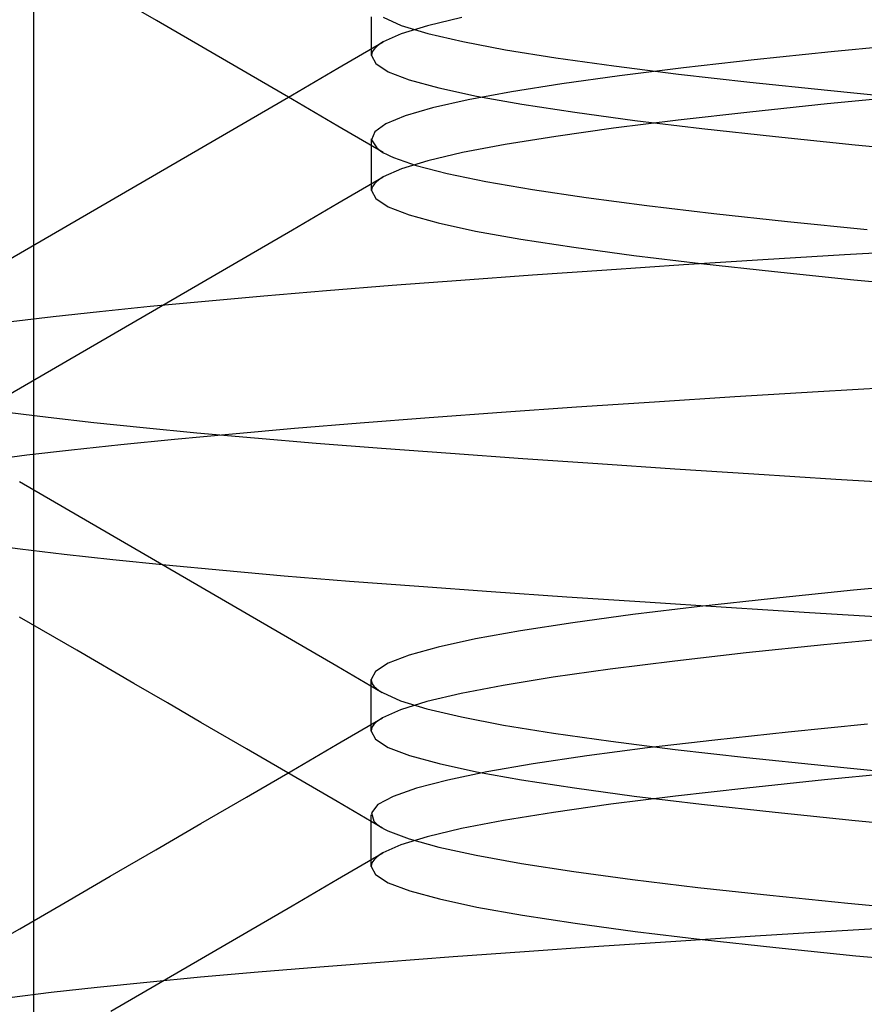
# Model space of a CAD drawing. Header units: millimetres. Extents: x 0 to 93, y -50 to 1.2.
# Tile 40 of 137: x 6.24 to 6.865, y -3.671 to -2.943. Entities that reach past the tile are written whole.
import ezdxf

# ---------------------------------------------------------------- set-up
doc = ezdxf.new("R2010")
doc.units = ezdxf.units.MM
doc.layers.add('MAIN-2', color=7, linetype='Continuous')

msp = doc.modelspace()

# ---------------------------------------------------------------- linework, layer by layer
at = {"layer": 'MAIN-2'}
for p, q in [((6.2505, -9), (6.2505, 0)), ((6.34112, -2.94333), (6.30756, -2.92383)), ((6.34112, -2.94333), (6.30756, -2.92383)), ((6.37468, -2.96283), (6.34112, -2.94333)), ((6.37468, -2.96283), (6.34112, -2.94333)), ((6.50036, -2.94372), (6.50036, -2.94054)), ((6.50036, -2.94372), (6.50036, -2.94054)), ((6.5089, -2.94091), (6.52234, -2.94692)), ((6.5089, -2.94091), (6.52234, -2.94692)), ((6.56726, -2.94115), (6.54181, -2.94715)), ((6.56726, -2.94115), (6.54181, -2.94715)), ((6.50036, -2.94691), (6.50036, -2.94372)), ((6.50036, -2.94691), (6.50036, -2.94372)), ((6.50036, -2.95009), (6.50036, -2.94691)), ((6.50036, -2.95009), (6.50036, -2.94691)), ((6.50036, -2.95327), (6.50036, -2.95009)), ((6.50036, -2.95327), (6.50036, -2.95009)), ((6.52234, -2.94692), (6.54206, -2.95292)), ((6.52234, -2.94692), (6.54206, -2.95292)), ((6.54181, -2.94715), (6.52238, -2.95315)), ((6.54181, -2.94715), (6.52238, -2.95315)), ((6.50036, -2.95646), (6.50036, -2.95327)), ((6.50036, -2.95646), (6.50036, -2.95327)), ((6.50036, -2.95964), (6.50036, -2.95646)), ((6.50036, -2.95964), (6.50036, -2.95646)), ((6.52238, -2.95315), (6.50903, -2.95915)), ((6.52238, -2.95315), (6.50903, -2.95915)), ((6.54206, -2.95292), (6.56788, -2.95892)), ((6.54206, -2.95292), (6.56788, -2.95892)), ((6.40827, -2.98235), (6.37468, -2.96283)), ((6.40827, -2.98235), (6.37468, -2.96283)), ((6.47541, -2.97866), (6.50899, -2.95912)), ((6.47541, -2.97866), (6.50899, -2.95912)), ((6.50036, -2.96282), (6.50036, -2.95964)), ((6.50036, -2.96282), (6.50036, -2.95964)), ((6.50036, -2.96601), (6.50036, -2.96282)), ((6.50036, -2.96601), (6.50036, -2.96282)), ((6.50253, -2.96418), (6.50133, -2.96586)), ((6.50253, -2.96418), (6.50133, -2.96586)), ((6.50422, -2.96251), (6.50253, -2.96418)), ((6.50422, -2.96251), (6.50253, -2.96418)), ((6.50638, -2.96083), (6.50422, -2.96251)), ((6.50638, -2.96083), (6.50422, -2.96251)), ((6.50903, -2.95915), (6.50638, -2.96083)), ((6.50903, -2.95915), (6.50638, -2.96083)), ((6.56788, -2.95892), (6.59959, -2.96492)), ((6.56788, -2.95892), (6.59959, -2.96492)), ((6.59959, -2.96492), (6.63692, -2.97092)), ((6.59959, -2.96492), (6.63692, -2.97092)), ((6.90203, -2.96064), (6.84065, -2.96658)), ((6.90203, -2.96064), (6.84065, -2.96658)), ((6.50036, -2.96919), (6.50036, -2.96601)), ((6.50036, -2.96919), (6.50036, -2.96601)), ((6.50061, -2.96754), (6.50036, -2.96922)), ((6.50061, -2.96754), (6.50036, -2.96922)), ((6.50036, -2.96922), (6.50346, -2.97522)), ((6.50036, -2.96922), (6.50346, -2.97522)), ((6.50133, -2.96586), (6.50061, -2.96754)), ((6.50133, -2.96586), (6.50061, -2.96754)), ((6.63692, -2.97092), (6.67965, -2.97693)), ((6.63692, -2.97092), (6.67965, -2.97693)), ((6.7837, -2.9725), (6.73137, -2.97841)), ((6.7837, -2.9725), (6.73137, -2.97841)), ((6.84065, -2.96658), (6.7837, -2.9725)), ((6.84065, -2.96658), (6.7837, -2.9725)), ((6.44182, -2.99821), (6.47541, -2.97866)), ((6.44182, -2.99821), (6.47541, -2.97866)), ((6.50346, -2.97522), (6.51278, -2.98122)), ((6.50346, -2.97522), (6.51278, -2.98122)), ((6.67965, -2.97693), (6.72754, -2.98293)), ((6.67965, -2.97693), (6.72754, -2.98293)), ((6.73137, -2.97841), (6.68384, -2.9843)), ((6.73137, -2.97841), (6.68384, -2.9843)), ((6.44184, -3.00188), (6.40827, -2.98235)), ((6.44184, -3.00188), (6.40827, -2.98235)), ((6.51278, -2.98122), (6.52836, -2.98722)), ((6.51278, -2.98122), (6.52836, -2.98722)), ((6.68384, -2.9843), (6.64129, -2.99019)), ((6.68384, -2.9843), (6.64129, -2.99019)), ((6.72754, -2.98293), (6.78034, -2.98893)), ((6.72754, -2.98293), (6.78034, -2.98893)), ((6.52836, -2.98722), (6.55018, -2.99322)), ((6.52836, -2.98722), (6.55018, -2.99322)), ((6.55018, -2.99322), (6.57803, -2.99922)), ((6.55018, -2.99322), (6.57803, -2.99922)), ((6.64129, -2.99019), (6.60389, -2.99609)), ((6.64129, -2.99019), (6.60389, -2.99609)), ((6.78034, -2.98893), (6.83782, -2.99493)), ((6.78034, -2.98893), (6.83782, -2.99493)), ((6.40825, -3.01773), (6.44182, -2.99821)), ((6.40825, -3.01773), (6.44182, -2.99821)), ((6.60389, -2.99609), (6.5719, -3.00201)), ((6.60389, -2.99609), (6.5719, -3.00201)), ((6.57803, -2.99922), (6.61167, -3.00523)), ((6.57803, -2.99922), (6.61167, -3.00523)), ((6.89955, -2.99907), (6.83776, -3.00507)), ((6.89955, -2.99907), (6.83776, -3.00507)), ((6.83782, -2.99493), (6.89973, -3.00094)), ((6.83782, -2.99493), (6.89973, -3.00094)), ((6.47545, -3.02143), (6.44184, -3.00188)), ((6.47545, -3.02143), (6.44184, -3.00188)), ((6.54563, -3.00794), (6.5253, -3.01387)), ((6.54563, -3.00794), (6.5253, -3.01387)), ((6.5719, -3.00201), (6.54563, -3.00794)), ((6.5719, -3.00201), (6.54563, -3.00794)), ((6.61167, -3.00523), (6.65086, -3.01123)), ((6.61167, -3.00523), (6.65086, -3.01123)), ((6.83776, -3.00507), (6.7803, -3.01108)), ((6.83776, -3.00507), (6.7803, -3.01108)), ((6.5253, -3.01387), (6.51099, -3.01982)), ((6.5253, -3.01387), (6.51099, -3.01982)), ((6.65086, -3.01123), (6.69537, -3.01723)), ((6.65086, -3.01123), (6.69537, -3.01723)), ((6.7803, -3.01108), (6.72746, -3.01708)), ((6.7803, -3.01108), (6.72746, -3.01708)), ((6.37467, -3.03725), (6.40825, -3.01773)), ((6.37467, -3.03725), (6.40825, -3.01773)), ((6.50905, -3.04098), (6.47545, -3.02143)), ((6.50905, -3.04098), (6.47545, -3.02143)), ((6.51099, -3.01982), (6.50272, -3.02576)), ((6.51099, -3.01982), (6.50272, -3.02576)), ((6.67949, -3.02308), (6.63669, -3.02908)), ((6.67949, -3.02308), (6.63669, -3.02908)), ((6.72746, -3.01708), (6.67949, -3.02308)), ((6.72746, -3.01708), (6.67949, -3.02308)), ((6.69537, -3.01723), (6.74494, -3.02323)), ((6.69537, -3.01723), (6.74494, -3.02323)), ((6.74494, -3.02323), (6.79935, -3.02923)), ((6.74494, -3.02323), (6.79935, -3.02923)), ((6.50272, -3.02576), (6.50047, -3.03169)), ((6.50272, -3.02576), (6.50047, -3.03169)), ((6.63669, -3.02908), (6.59932, -3.03508)), ((6.63669, -3.02908), (6.59932, -3.03508)), ((6.79935, -3.02923), (6.85836, -3.03523)), ((6.79935, -3.02923), (6.85836, -3.03523)), ((6.34115, -3.05672), (6.37467, -3.03725)), ((6.34115, -3.05672), (6.37467, -3.03725)), ((6.50043, -3.0341), (6.50043, -3.03094)), ((6.50043, -3.0341), (6.50043, -3.03094)), ((6.50043, -3.03727), (6.50043, -3.0341)), ((6.50043, -3.03727), (6.50043, -3.0341)), ((6.50043, -3.04043), (6.50043, -3.03727)), ((6.50043, -3.04043), (6.50043, -3.03727)), ((6.50047, -3.03169), (6.50424, -3.03762)), ((6.50047, -3.03169), (6.50424, -3.03762)), ((6.50424, -3.03762), (6.5057, -3.03879)), ((6.50424, -3.03762), (6.5057, -3.03879)), ((6.59932, -3.03508), (6.56766, -3.04108)), ((6.59932, -3.03508), (6.56766, -3.04108)), ((6.85836, -3.03523), (6.92168, -3.04123)), ((6.85836, -3.03523), (6.92168, -3.04123)), ((6.50043, -3.04359), (6.50043, -3.04043)), ((6.50043, -3.04359), (6.50043, -3.04043)), ((6.50043, -3.04678), (6.50043, -3.04359)), ((6.50043, -3.04678), (6.50043, -3.04359)), ((6.5057, -3.03879), (6.50739, -3.03997)), ((6.5057, -3.03879), (6.50739, -3.03997)), ((6.50739, -3.03997), (6.50933, -3.04114)), ((6.50739, -3.03997), (6.50933, -3.04114)), ((6.50933, -3.04114), (6.51149, -3.04232)), ((6.50933, -3.04114), (6.51149, -3.04232)), ((6.51149, -3.04232), (6.51389, -3.04349)), ((6.51149, -3.04232), (6.51389, -3.04349)), ((6.51389, -3.04349), (6.51653, -3.04467)), ((6.51389, -3.04349), (6.51653, -3.04467)), ((6.51653, -3.04467), (6.53344, -3.05059)), ((6.51653, -3.04467), (6.53344, -3.05059)), ((6.56766, -3.04108), (6.54199, -3.04708)), ((6.56766, -3.04108), (6.54199, -3.04708)), ((6.50043, -3.04997), (6.50043, -3.04678)), ((6.50043, -3.04997), (6.50043, -3.04678)), ((6.50043, -3.05315), (6.50043, -3.04997)), ((6.50043, -3.05315), (6.50043, -3.04997)), ((6.54199, -3.04708), (6.52245, -3.05309)), ((6.54199, -3.04708), (6.52245, -3.05309)), ((6.53344, -3.05059), (6.55631, -3.05651)), ((6.53344, -3.05059), (6.55631, -3.05651)), ((6.30763, -3.0762), (6.34115, -3.05672)), ((6.30763, -3.0762), (6.34115, -3.05672)), ((6.47543, -3.07859), (6.50899, -3.05906)), ((6.47543, -3.07859), (6.50899, -3.05906)), ((6.50043, -3.05634), (6.50043, -3.05315)), ((6.50043, -3.05634), (6.50043, -3.05315)), ((6.50043, -3.05952), (6.50043, -3.05634)), ((6.50043, -3.05952), (6.50043, -3.05634)), ((6.50043, -3.0627), (6.50043, -3.05952)), ((6.50043, -3.0627), (6.50043, -3.05952)), ((6.50907, -3.05909), (6.50643, -3.06076)), ((6.50907, -3.05909), (6.50643, -3.06076)), ((6.52245, -3.05309), (6.50907, -3.05909)), ((6.52245, -3.05309), (6.50907, -3.05909)), ((6.55631, -3.05651), (6.58505, -3.06242)), ((6.55631, -3.05651), (6.58505, -3.06242)), ((6.50043, -3.06589), (6.50043, -3.0627)), ((6.50043, -3.06589), (6.50043, -3.0627)), ((6.50043, -3.06907), (6.50043, -3.06589)), ((6.50043, -3.06907), (6.50043, -3.06589)), ((6.50139, -3.06579), (6.50067, -3.06746)), ((6.50139, -3.06579), (6.50067, -3.06746)), ((6.50259, -3.06411), (6.50139, -3.06579)), ((6.50259, -3.06411), (6.50139, -3.06579)), ((6.50427, -3.06244), (6.50259, -3.06411)), ((6.50427, -3.06244), (6.50259, -3.06411)), ((6.50643, -3.06076), (6.50427, -3.06244)), ((6.50643, -3.06076), (6.50427, -3.06244)), ((6.58505, -3.06242), (6.61942, -3.06833)), ((6.58505, -3.06242), (6.61942, -3.06833)), ((6.50067, -3.06746), (6.50043, -3.06914)), ((6.50067, -3.06746), (6.50043, -3.06914)), ((6.50043, -3.06914), (6.50351, -3.07514)), ((6.50043, -3.06914), (6.50351, -3.07514)), ((6.61942, -3.06833), (6.65916, -3.07423)), ((6.61942, -3.06833), (6.65916, -3.07423)), ((6.65916, -3.07423), (6.70405, -3.08014)), ((6.65916, -3.07423), (6.70405, -3.08014)), ((6.27409, -3.09568), (6.30763, -3.0762)), ((6.27409, -3.09568), (6.30763, -3.0762)), ((6.44185, -3.09813), (6.47543, -3.07859)), ((6.44185, -3.09813), (6.47543, -3.07859)), ((6.50351, -3.07514), (6.51274, -3.08114)), ((6.50351, -3.07514), (6.51274, -3.08114)), ((6.51274, -3.08114), (6.52813, -3.08714)), ((6.51274, -3.08114), (6.52813, -3.08714)), ((6.70405, -3.08014), (6.75386, -3.08606)), ((6.70405, -3.08014), (6.75386, -3.08606)), ((6.52813, -3.08714), (6.54968, -3.09314)), ((6.52813, -3.08714), (6.54968, -3.09314)), ((6.75386, -3.08606), (6.80832, -3.09198)), ((6.75386, -3.08606), (6.80832, -3.09198)), ((6.24054, -3.11515), (6.27409, -3.09568)), ((6.24054, -3.11515), (6.27409, -3.09568)), ((6.54968, -3.09314), (6.57735, -3.09915)), ((6.54968, -3.09314), (6.57735, -3.09915)), ((6.80832, -3.09198), (6.86714, -3.0979)), ((6.80832, -3.09198), (6.86714, -3.0979)), ((6.40831, -3.11763), (6.44185, -3.09813)), ((6.40831, -3.11763), (6.44185, -3.09813)), ((6.57735, -3.09915), (6.6109, -3.10515)), ((6.57735, -3.09915), (6.6109, -3.10515)), ((6.6109, -3.10515), (6.65007, -3.11115)), ((6.6109, -3.10515), (6.65007, -3.11115)), ((6.20707, -3.13458), (6.24054, -3.11515)), ((6.20707, -3.13458), (6.24054, -3.11515)), ((6.37476, -3.13713), (6.40831, -3.11763)), ((6.37476, -3.13713), (6.40831, -3.11763)), ((6.65007, -3.11115), (6.69458, -3.11715)), ((6.65007, -3.11115), (6.69458, -3.11715)), ((6.69458, -3.11715), (6.74416, -3.12315)), ((6.69458, -3.11715), (6.74416, -3.12315)), ((6.78998, -3.12024), (6.85042, -3.11655)), ((6.78998, -3.12024), (6.85042, -3.11655)), ((6.85042, -3.11655), (6.91265, -3.11286)), ((6.85042, -3.11655), (6.91265, -3.11286)), ((6.67451, -3.12769), (6.73134, -3.12394)), ((6.67451, -3.12769), (6.73134, -3.12394)), ((6.73134, -3.12394), (6.78998, -3.12024)), ((6.73134, -3.12394), (6.78998, -3.12024)), ((6.74416, -3.12315), (6.79854, -3.12915)), ((6.74416, -3.12315), (6.79854, -3.12915)), ((6.56657, -3.13536), (6.61955, -3.1315)), ((6.56657, -3.13536), (6.61955, -3.1315)), ((6.61955, -3.1315), (6.67451, -3.12769)), ((6.61955, -3.1315), (6.67451, -3.12769)), ((6.79854, -3.12915), (6.85743, -3.13515)), ((6.79854, -3.12915), (6.85743, -3.13515)), ((6.34122, -3.15662), (6.37476, -3.13713)), ((6.34122, -3.15662), (6.37476, -3.13713)), ((6.46701, -3.14316), (6.51568, -3.13925)), ((6.46701, -3.14316), (6.51568, -3.13925)), ((6.51568, -3.13925), (6.56657, -3.13536)), ((6.51568, -3.13925), (6.56657, -3.13536)), ((6.85743, -3.13515), (6.92058, -3.14116)), ((6.85743, -3.13515), (6.92058, -3.14116)), ((6.37719, -3.15095), (6.42076, -3.14706)), ((6.37719, -3.15095), (6.42076, -3.14706)), ((6.42076, -3.14706), (6.46701, -3.14316)), ((6.42076, -3.14706), (6.46701, -3.14316)), ((6.33656, -3.15479), (6.37719, -3.15095)), ((6.33656, -3.15479), (6.37719, -3.15095)), ((6.26471, -3.16233), (6.29904, -3.15858)), ((6.26471, -3.16233), (6.29904, -3.15858)), ((6.29904, -3.15858), (6.33656, -3.15479)), ((6.29904, -3.15858), (6.33656, -3.15479)), ((6.30768, -3.17611), (6.34122, -3.15662)), ((6.30768, -3.17611), (6.34122, -3.15662)), ((6.23362, -3.16605), (6.26471, -3.16233)), ((6.23362, -3.16605), (6.26471, -3.16233)), ((6.27416, -3.19558), (6.30768, -3.17611)), ((6.27416, -3.19558), (6.30768, -3.17611)), ((6.24063, -3.21504), (6.27416, -3.19558)), ((6.24063, -3.21504), (6.27416, -3.19558)), ((6.20718, -3.23446), (6.24063, -3.21504)), ((6.20718, -3.23446), (6.24063, -3.21504)), ((6.76935, -3.22163), (6.83087, -3.21787)), ((6.76935, -3.22163), (6.83087, -3.21787)), ((6.83087, -3.21787), (6.89438, -3.21406)), ((6.83087, -3.21787), (6.89438, -3.21406)), ((6.65215, -3.22922), (6.70979, -3.2254)), ((6.65215, -3.22922), (6.70979, -3.2254)), ((6.70979, -3.2254), (6.76935, -3.22163)), ((6.70979, -3.2254), (6.76935, -3.22163)), ((6.26115, -3.23715), (6.23059, -3.2333)), ((6.26115, -3.23715), (6.23059, -3.2333)), ((6.54303, -3.23704), (6.5965, -3.2331)), ((6.54303, -3.23704), (6.5965, -3.2331)), ((6.5965, -3.2331), (6.65215, -3.22922)), ((6.5965, -3.2331), (6.65215, -3.22922)), ((6.29478, -3.241), (6.26115, -3.23715)), ((6.29478, -3.241), (6.26115, -3.23715)), ((6.33146, -3.24484), (6.29478, -3.241)), ((6.33146, -3.24484), (6.29478, -3.241)), ((6.44332, -3.24502), (6.4919, -3.24101)), ((6.44332, -3.24502), (6.4919, -3.24101)), ((6.4919, -3.24101), (6.54303, -3.23704)), ((6.4919, -3.24101), (6.54303, -3.23704)), ((6.37113, -3.24867), (6.33146, -3.24484)), ((6.37113, -3.24867), (6.33146, -3.24484)), ((6.3546, -3.25303), (6.39748, -3.24904)), ((6.3546, -3.25303), (6.39748, -3.24904)), ((6.41377, -3.25247), (6.37113, -3.24867)), ((6.41377, -3.25247), (6.37113, -3.24867)), ((6.39748, -3.24904), (6.44332, -3.24502)), ((6.39748, -3.24904), (6.44332, -3.24502)), ((6.31486, -3.25699), (6.3546, -3.25303)), ((6.31486, -3.25699), (6.3546, -3.25303)), ((6.45932, -3.25625), (6.41377, -3.25247)), ((6.45932, -3.25625), (6.41377, -3.25247)), ((6.50775, -3.26004), (6.45932, -3.25625)), ((6.50775, -3.26004), (6.45932, -3.25625)), ((6.2452, -3.26475), (6.27838, -3.26089)), ((6.2452, -3.26475), (6.27838, -3.26089)), ((6.27838, -3.26089), (6.31486, -3.25699)), ((6.27838, -3.26089), (6.31486, -3.25699)), ((6.55888, -3.26382), (6.50775, -3.26004)), ((6.55888, -3.26382), (6.50775, -3.26004)), ((6.61235, -3.2676), (6.55888, -3.26382)), ((6.61235, -3.2676), (6.55888, -3.26382)), ((6.21541, -3.26856), (6.2452, -3.26475)), ((6.21541, -3.26856), (6.2452, -3.26475)), ((6.66777, -3.2714), (6.61235, -3.2676)), ((6.66777, -3.2714), (6.61235, -3.2676)), ((6.72479, -3.2752), (6.66777, -3.2714)), ((6.72479, -3.2752), (6.66777, -3.2714)), ((6.78347, -3.27902), (6.72479, -3.2752)), ((6.78347, -3.27902), (6.72479, -3.2752)), ((6.27338, -3.30417), (6.23984, -3.28471)), ((6.27338, -3.30417), (6.23984, -3.28471)), ((6.84397, -3.28286), (6.78347, -3.27902)), ((6.84397, -3.28286), (6.78347, -3.27902)), ((6.9065, -3.28672), (6.84397, -3.28286)), ((6.9065, -3.28672), (6.84397, -3.28286)), ((6.30691, -3.32363), (6.27338, -3.30417)), ((6.30691, -3.32363), (6.27338, -3.30417)), ((6.34047, -3.34312), (6.30691, -3.32363)), ((6.34047, -3.34312), (6.30691, -3.32363)), ((6.24031, -3.33447), (6.21098, -3.33057)), ((6.24031, -3.33447), (6.21098, -3.33057)), ((6.27298, -3.33842), (6.24031, -3.33447)), ((6.27298, -3.33842), (6.24031, -3.33447)), ((6.30892, -3.3424), (6.27298, -3.33842)), ((6.30892, -3.3424), (6.27298, -3.33842)), ((6.34809, -3.3464), (6.30892, -3.3424)), ((6.34809, -3.3464), (6.30892, -3.3424)), ((6.37402, -3.3626), (6.34047, -3.34312)), ((6.37402, -3.3626), (6.34047, -3.34312)), ((6.39042, -3.35039), (6.34809, -3.3464)), ((6.39042, -3.35039), (6.34809, -3.3464)), ((6.4358, -3.35437), (6.39042, -3.35039)), ((6.4358, -3.35437), (6.39042, -3.35039)), ((6.48413, -3.35831), (6.4358, -3.35437)), ((6.48413, -3.35831), (6.4358, -3.35437)), ((6.53528, -3.36221), (6.48413, -3.35831)), ((6.53528, -3.36221), (6.48413, -3.35831)), ((6.40759, -3.38211), (6.37402, -3.3626)), ((6.40759, -3.38211), (6.37402, -3.3626)), ((6.589, -3.36608), (6.53528, -3.36221)), ((6.589, -3.36608), (6.53528, -3.36221)), ((6.85706, -3.36488), (6.79797, -3.37089)), ((6.85706, -3.36488), (6.79797, -3.37089)), ((6.92033, -3.35888), (6.85706, -3.36488)), ((6.92033, -3.35888), (6.85706, -3.36488)), ((6.64499, -3.36993), (6.589, -3.36608)), ((6.64499, -3.36993), (6.589, -3.36608)), ((6.70295, -3.37378), (6.64499, -3.36993)), ((6.70295, -3.37378), (6.64499, -3.36993)), ((6.79797, -3.37089), (6.74342, -3.37689)), ((6.79797, -3.37089), (6.74342, -3.37689)), ((6.74342, -3.37689), (6.69378, -3.38289)), ((6.74342, -3.37689), (6.69378, -3.38289)), ((6.76277, -3.37765), (6.70295, -3.37378)), ((6.76277, -3.37765), (6.70295, -3.37378)), ((6.82452, -3.38155), (6.76277, -3.37765)), ((6.82452, -3.38155), (6.76277, -3.37765)), ((6.28217, -3.40931), (6.23993, -3.3848)), ((6.28217, -3.40931), (6.23993, -3.3848)), ((6.44115, -3.40161), (6.40759, -3.38211)), ((6.44115, -3.40161), (6.40759, -3.38211)), ((6.69378, -3.38289), (6.64942, -3.3889)), ((6.69378, -3.38289), (6.64942, -3.3889)), ((6.88827, -3.38549), (6.82452, -3.38155)), ((6.88827, -3.38549), (6.82452, -3.38155)), ((6.61055, -3.3949), (6.57731, -3.4009)), ((6.61055, -3.3949), (6.57731, -3.4009)), ((6.64942, -3.3889), (6.61055, -3.3949)), ((6.64942, -3.3889), (6.61055, -3.3949)), ((6.47475, -3.42115), (6.44115, -3.40161)), ((6.47475, -3.42115), (6.44115, -3.40161)), ((6.57731, -3.4009), (6.54983, -3.40691)), ((6.57731, -3.4009), (6.54983, -3.40691)), ((6.89689, -3.39932), (6.83511, -3.40532)), ((6.89689, -3.39932), (6.83511, -3.40532)), ((6.32439, -3.43383), (6.28217, -3.40931)), ((6.32439, -3.43383), (6.28217, -3.40931)), ((6.54983, -3.40691), (6.52823, -3.41291)), ((6.54983, -3.40691), (6.52823, -3.41291)), ((6.83511, -3.40532), (6.77764, -3.41132)), ((6.83511, -3.40532), (6.77764, -3.41132)), ((6.52823, -3.41291), (6.51264, -3.41891)), ((6.52823, -3.41291), (6.51264, -3.41891)), ((6.77764, -3.41132), (6.72484, -3.41733)), ((6.77764, -3.41132), (6.72484, -3.41733)), ((6.50834, -3.44069), (6.47475, -3.42115)), ((6.50834, -3.44069), (6.47475, -3.42115)), ((6.51264, -3.41891), (6.5032, -3.42492)), ((6.51264, -3.41891), (6.5032, -3.42492)), ((6.67709, -3.42333), (6.63472, -3.42933)), ((6.67709, -3.42333), (6.63472, -3.42933)), ((6.72484, -3.41733), (6.67709, -3.42333)), ((6.72484, -3.41733), (6.67709, -3.42333)), ((6.5032, -3.42492), (6.50002, -3.43092)), ((6.5032, -3.42492), (6.50002, -3.43092)), ((6.50002, -3.43092), (6.50025, -3.43254)), ((6.50002, -3.43092), (6.50025, -3.43254)), ((6.50002, -3.43414), (6.50002, -3.43096)), ((6.50002, -3.43414), (6.50002, -3.43096)), ((6.63472, -3.42933), (6.59788, -3.43533)), ((6.63472, -3.42933), (6.59788, -3.43533)), ((6.34928, -3.44828), (6.32439, -3.43383)), ((6.34928, -3.44828), (6.32439, -3.43383)), ((6.50002, -3.43732), (6.50002, -3.43414)), ((6.50002, -3.43732), (6.50002, -3.43414)), ((6.50002, -3.44051), (6.50002, -3.43732)), ((6.50002, -3.44051), (6.50002, -3.43732)), ((6.50025, -3.43254), (6.50095, -3.43416)), ((6.50025, -3.43254), (6.50095, -3.43416)), ((6.50095, -3.43416), (6.50212, -3.43578)), ((6.50095, -3.43416), (6.50212, -3.43578)), ((6.50212, -3.43578), (6.50375, -3.4374)), ((6.50212, -3.43578), (6.50375, -3.4374)), ((6.50375, -3.4374), (6.50585, -3.43902)), ((6.50375, -3.4374), (6.50585, -3.43902)), ((6.59788, -3.43533), (6.56672, -3.44133)), ((6.59788, -3.43533), (6.56672, -3.44133)), ((6.50002, -3.44369), (6.50002, -3.44051)), ((6.50002, -3.44369), (6.50002, -3.44051)), ((6.50002, -3.44687), (6.50002, -3.44369)), ((6.50002, -3.44687), (6.50002, -3.44369)), ((6.50585, -3.43902), (6.5084, -3.44064)), ((6.50585, -3.43902), (6.5084, -3.44064)), ((6.5084, -3.44064), (6.52183, -3.44664)), ((6.5084, -3.44064), (6.52183, -3.44664)), ((6.56672, -3.44133), (6.54135, -3.44734)), ((6.56672, -3.44133), (6.54135, -3.44734)), ((6.37416, -3.46274), (6.34928, -3.44828)), ((6.37416, -3.46274), (6.34928, -3.44828)), ((6.50002, -3.45006), (6.50002, -3.44687)), ((6.50002, -3.45006), (6.50002, -3.44687)), ((6.50002, -3.45324), (6.50002, -3.45006)), ((6.50002, -3.45324), (6.50002, -3.45006)), ((6.50002, -3.45642), (6.50002, -3.45324)), ((6.50002, -3.45642), (6.50002, -3.45324)), ((6.52191, -3.45334), (6.50852, -3.45934)), ((6.52191, -3.45334), (6.50852, -3.45934)), ((6.52183, -3.44664), (6.54137, -3.45265)), ((6.52183, -3.44664), (6.54137, -3.45265)), ((6.54135, -3.44734), (6.52191, -3.45334)), ((6.54135, -3.44734), (6.52191, -3.45334)), ((6.54137, -3.45265), (6.56686, -3.45865)), ((6.54137, -3.45265), (6.56686, -3.45865)), ((6.47488, -3.47886), (6.50846, -3.45932)), ((6.47488, -3.47886), (6.50846, -3.45932)), ((6.50002, -3.45961), (6.50002, -3.45642)), ((6.50002, -3.45961), (6.50002, -3.45642)), ((6.50002, -3.46279), (6.50002, -3.45961)), ((6.50002, -3.46279), (6.50002, -3.45961)), ((6.50852, -3.45934), (6.50594, -3.46098)), ((6.50852, -3.45934), (6.50594, -3.46098)), ((6.56686, -3.45865), (6.59814, -3.46466)), ((6.56686, -3.45865), (6.59814, -3.46466)), ((6.40773, -3.48224), (6.37416, -3.46274)), ((6.40773, -3.48224), (6.37416, -3.46274)), ((6.50002, -3.46597), (6.50002, -3.46279)), ((6.50002, -3.46597), (6.50002, -3.46279)), ((6.50002, -3.46915), (6.50002, -3.46597)), ((6.50002, -3.46915), (6.50002, -3.46597)), ((6.50026, -3.46754), (6.50002, -3.46918)), ((6.50026, -3.46754), (6.50002, -3.46918)), ((6.50097, -3.4659), (6.50026, -3.46754)), ((6.50097, -3.4659), (6.50026, -3.46754)), ((6.50216, -3.46426), (6.50097, -3.4659)), ((6.50216, -3.46426), (6.50097, -3.4659)), ((6.50381, -3.46262), (6.50216, -3.46426)), ((6.50381, -3.46262), (6.50216, -3.46426)), ((6.50594, -3.46098), (6.50381, -3.46262)), ((6.50594, -3.46098), (6.50381, -3.46262)), ((6.59814, -3.46466), (6.63505, -3.47066)), ((6.59814, -3.46466), (6.63505, -3.47066)), ((6.86738, -3.46396), (6.80889, -3.46984)), ((6.86738, -3.46396), (6.80889, -3.46984)), ((6.50002, -3.46918), (6.50323, -3.47519)), ((6.50002, -3.46918), (6.50323, -3.47519)), ((6.50323, -3.47519), (6.5128, -3.48119)), ((6.50323, -3.47519), (6.5128, -3.48119)), ((6.63505, -3.47066), (6.67744, -3.47667)), ((6.63505, -3.47066), (6.67744, -3.47667)), ((6.80889, -3.46984), (6.75457, -3.47572)), ((6.80889, -3.46984), (6.75457, -3.47572)), ((6.4413, -3.50175), (6.40773, -3.48224)), ((6.4413, -3.50175), (6.40773, -3.48224)), ((6.44128, -3.4984), (6.47488, -3.47886)), ((6.44128, -3.4984), (6.47488, -3.47886)), ((6.5128, -3.48119), (6.52857, -3.48719)), ((6.5128, -3.48119), (6.52857, -3.48719)), ((6.70476, -3.4816), (6.6598, -3.4875)), ((6.70476, -3.4816), (6.6598, -3.4875)), ((6.67744, -3.47667), (6.72513, -3.48267)), ((6.67744, -3.47667), (6.72513, -3.48267)), ((6.75457, -3.47572), (6.70476, -3.4816)), ((6.75457, -3.47572), (6.70476, -3.4816)), ((6.52857, -3.48719), (6.55038, -3.49319)), ((6.52857, -3.48719), (6.55038, -3.49319)), ((6.6598, -3.4875), (6.62001, -3.49342)), ((6.6598, -3.4875), (6.62001, -3.49342)), ((6.72513, -3.48267), (6.77793, -3.48868)), ((6.72513, -3.48267), (6.77793, -3.48868)), ((6.77793, -3.48868), (6.83546, -3.49469)), ((6.77793, -3.48868), (6.83546, -3.49469)), ((6.55038, -3.49319), (6.57808, -3.4992)), ((6.55038, -3.49319), (6.57808, -3.4992)), ((6.62001, -3.49342), (6.58563, -3.49935)), ((6.62001, -3.49342), (6.58563, -3.49935)), ((6.83546, -3.49469), (6.89735, -3.50069)), ((6.83546, -3.49469), (6.89735, -3.50069)), ((6.40772, -3.5179), (6.44128, -3.4984)), ((6.40772, -3.5179), (6.44128, -3.4984)), ((6.47491, -3.5213), (6.4413, -3.50175)), ((6.47491, -3.5213), (6.4413, -3.50175)), ((6.58563, -3.49935), (6.55678, -3.50532)), ((6.58563, -3.49935), (6.55678, -3.50532)), ((6.57808, -3.4992), (6.61151, -3.5052)), ((6.57808, -3.4992), (6.61151, -3.5052)), ((6.89749, -3.49929), (6.83575, -3.50529)), ((6.89749, -3.49929), (6.83575, -3.50529)), ((6.53359, -3.51133), (6.51629, -3.5174)), ((6.53359, -3.51133), (6.51629, -3.5174)), ((6.55678, -3.50532), (6.53359, -3.51133)), ((6.55678, -3.50532), (6.53359, -3.51133)), ((6.61151, -3.5052), (6.6505, -3.5112)), ((6.61151, -3.5052), (6.6505, -3.5112)), ((6.6505, -3.5112), (6.6949, -3.51721)), ((6.6505, -3.5112), (6.6949, -3.51721)), ((6.77829, -3.51129), (6.72545, -3.51729)), ((6.77829, -3.51129), (6.72545, -3.51729)), ((6.83575, -3.50529), (6.77829, -3.51129)), ((6.83575, -3.50529), (6.77829, -3.51129)), ((6.37416, -3.53741), (6.40772, -3.5179)), ((6.37416, -3.53741), (6.40772, -3.5179)), ((6.51629, -3.5174), (6.50515, -3.52349)), ((6.51629, -3.5174), (6.50515, -3.52349)), ((6.72545, -3.51729), (6.67757, -3.52329)), ((6.72545, -3.51729), (6.67757, -3.52329)), ((6.6949, -3.51721), (6.74454, -3.52321)), ((6.6949, -3.51721), (6.74454, -3.52321)), ((6.5085, -3.54084), (6.47491, -3.5213)), ((6.5085, -3.54084), (6.47491, -3.5213)), ((6.50515, -3.52349), (6.50035, -3.52958)), ((6.50515, -3.52349), (6.50035, -3.52958)), ((6.67757, -3.52329), (6.635, -3.52929)), ((6.67757, -3.52329), (6.635, -3.52929)), ((6.74454, -3.52321), (6.79915, -3.52921)), ((6.74454, -3.52321), (6.79915, -3.52921)), ((6.50016, -3.53425), (6.50016, -3.53109)), ((6.50016, -3.53425), (6.50016, -3.53109)), ((6.50035, -3.52958), (6.50198, -3.53565)), ((6.50035, -3.52958), (6.50198, -3.53565)), ((6.635, -3.52929), (6.59805, -3.5353)), ((6.635, -3.52929), (6.59805, -3.5353)), ((6.79915, -3.52921), (6.85835, -3.53522)), ((6.79915, -3.52921), (6.85835, -3.53522)), ((6.34061, -3.55689), (6.37416, -3.53741)), ((6.34061, -3.55689), (6.37416, -3.53741)), ((6.50016, -3.53741), (6.50016, -3.53425)), ((6.50016, -3.53741), (6.50016, -3.53425)), ((6.50016, -3.54058), (6.50016, -3.53741)), ((6.50016, -3.54058), (6.50016, -3.53741)), ((6.50016, -3.54374), (6.50016, -3.54058)), ((6.50016, -3.54374), (6.50016, -3.54058)), ((6.50198, -3.53565), (6.50307, -3.53686)), ((6.50198, -3.53565), (6.50307, -3.53686)), ((6.50307, -3.53686), (6.50442, -3.53806)), ((6.50307, -3.53686), (6.50442, -3.53806)), ((6.50442, -3.53806), (6.50602, -3.53927)), ((6.50442, -3.53806), (6.50602, -3.53927)), ((6.50602, -3.53927), (6.50788, -3.54047)), ((6.50602, -3.53927), (6.50788, -3.54047)), ((6.50788, -3.54047), (6.51, -3.54168)), ((6.50788, -3.54047), (6.51, -3.54168)), ((6.59805, -3.5353), (6.56686, -3.5413)), ((6.59805, -3.5353), (6.56686, -3.5413)), ((6.85835, -3.53522), (6.92175, -3.54122)), ((6.85835, -3.53522), (6.92175, -3.54122)), ((6.50016, -3.54693), (6.50016, -3.54374)), ((6.50016, -3.54693), (6.50016, -3.54374)), ((6.50016, -3.55011), (6.50016, -3.54693)), ((6.50016, -3.55011), (6.50016, -3.54693)), ((6.51, -3.54168), (6.51237, -3.54288)), ((6.51, -3.54168), (6.51237, -3.54288)), ((6.51237, -3.54288), (6.52813, -3.54893)), ((6.51237, -3.54288), (6.52813, -3.54893)), ((6.54152, -3.5473), (6.52213, -3.5533)), ((6.54152, -3.5473), (6.52213, -3.5533)), ((6.56686, -3.5413), (6.54152, -3.5473)), ((6.56686, -3.5413), (6.54152, -3.5473)), ((6.50016, -3.5533), (6.50016, -3.55011)), ((6.50016, -3.5533), (6.50016, -3.55011)), ((6.50016, -3.55648), (6.50016, -3.5533)), ((6.50016, -3.55648), (6.50016, -3.5533)), ((6.52213, -3.5533), (6.50878, -3.5593)), ((6.52213, -3.5533), (6.50878, -3.5593)), ((6.52813, -3.54893), (6.55008, -3.55498)), ((6.52813, -3.54893), (6.55008, -3.55498)), ((6.55008, -3.55498), (6.57795, -3.561)), ((6.55008, -3.55498), (6.57795, -3.561)), ((6.30705, -3.57638), (6.34061, -3.55689)), ((6.30705, -3.57638), (6.34061, -3.55689)), ((6.47515, -3.57879), (6.50873, -3.55925)), ((6.47515, -3.57879), (6.50873, -3.55925)), ((6.50016, -3.55967), (6.50016, -3.55648)), ((6.50016, -3.55967), (6.50016, -3.55648)), ((6.50016, -3.56285), (6.50016, -3.55967)), ((6.50016, -3.56285), (6.50016, -3.55967)), ((6.504, -3.56263), (6.50233, -3.56429)), ((6.504, -3.56263), (6.50233, -3.56429)), ((6.50615, -3.56097), (6.504, -3.56263)), ((6.50615, -3.56097), (6.504, -3.56263)), ((6.50878, -3.5593), (6.50615, -3.56097)), ((6.50878, -3.5593), (6.50615, -3.56097)), ((6.57795, -3.561), (6.61141, -3.567)), ((6.57795, -3.561), (6.61141, -3.567)), ((6.50016, -3.56604), (6.50016, -3.56285)), ((6.50016, -3.56604), (6.50016, -3.56285)), ((6.50016, -3.56922), (6.50016, -3.56604)), ((6.50016, -3.56922), (6.50016, -3.56604)), ((6.5004, -3.56762), (6.50016, -3.56929)), ((6.5004, -3.56762), (6.50016, -3.56929)), ((6.50016, -3.56929), (6.50332, -3.57529)), ((6.50016, -3.56929), (6.50332, -3.57529)), ((6.50113, -3.56596), (6.5004, -3.56762)), ((6.50113, -3.56596), (6.5004, -3.56762)), ((6.50233, -3.56429), (6.50113, -3.56596)), ((6.50233, -3.56429), (6.50113, -3.56596)), ((6.61141, -3.567), (6.65007, -3.57294)), ((6.61141, -3.567), (6.65007, -3.57294)), ((6.27352, -3.59584), (6.30705, -3.57638)), ((6.27352, -3.59584), (6.30705, -3.57638)), ((6.50332, -3.57529), (6.51282, -3.58129)), ((6.50332, -3.57529), (6.51282, -3.58129)), ((6.65007, -3.57294), (6.69363, -3.57885)), ((6.65007, -3.57294), (6.69363, -3.57885)), ((6.44155, -3.59833), (6.47515, -3.57879)), ((6.44155, -3.59833), (6.47515, -3.57879)), ((6.51282, -3.58129), (6.52864, -3.58729)), ((6.51282, -3.58129), (6.52864, -3.58729)), ((6.69363, -3.57885), (6.74202, -3.58473)), ((6.69363, -3.57885), (6.74202, -3.58473)), ((6.52864, -3.58729), (6.55058, -3.5933)), ((6.52864, -3.58729), (6.55058, -3.5933)), ((6.74202, -3.58473), (6.79522, -3.59063)), ((6.74202, -3.58473), (6.79522, -3.59063)), ((6.79522, -3.59063), (6.853, -3.59652)), ((6.79522, -3.59063), (6.853, -3.59652)), ((6.23998, -3.61531), (6.27352, -3.59584)), ((6.23998, -3.61531), (6.27352, -3.59584)), ((6.40799, -3.61784), (6.44155, -3.59833)), ((6.40799, -3.61784), (6.44155, -3.59833)), ((6.55058, -3.5933), (6.57845, -3.5993)), ((6.55058, -3.5933), (6.57845, -3.5993)), ((6.853, -3.59652), (6.91496, -3.60243)), ((6.853, -3.59652), (6.91496, -3.60243)), ((6.57845, -3.5993), (6.61204, -3.6053)), ((6.57845, -3.5993), (6.61204, -3.6053)), ((6.61204, -3.6053), (6.65116, -3.6113)), ((6.61204, -3.6053), (6.65116, -3.6113)), ((6.65116, -3.6113), (6.69562, -3.6173)), ((6.65116, -3.6113), (6.69562, -3.6173)), ((6.84467, -3.61688), (6.90681, -3.61309)), ((6.84467, -3.61688), (6.90681, -3.61309)), ((6.20652, -3.63472), (6.23998, -3.61531)), ((6.20652, -3.63472), (6.23998, -3.61531)), ((6.37442, -3.63735), (6.40799, -3.61784)), ((6.37442, -3.63735), (6.40799, -3.61784)), ((6.69562, -3.6173), (6.74521, -3.62331)), ((6.69562, -3.6173), (6.74521, -3.62331)), ((6.72557, -3.62451), (6.78425, -3.62069)), ((6.72557, -3.62451), (6.78425, -3.62069)), ((6.78425, -3.62069), (6.84467, -3.61688)), ((6.78425, -3.62069), (6.84467, -3.61688)), ((6.66868, -3.62834), (6.72557, -3.62451)), ((6.66868, -3.62834), (6.72557, -3.62451)), ((6.74521, -3.62331), (6.79975, -3.62931)), ((6.74521, -3.62331), (6.79975, -3.62931)), ((6.56073, -3.63601), (6.61367, -3.63218)), ((6.56073, -3.63601), (6.61367, -3.63218)), ((6.61367, -3.63218), (6.66868, -3.62834)), ((6.61367, -3.63218), (6.66868, -3.62834)), ((6.79975, -3.62931), (6.85894, -3.63531)), ((6.79975, -3.62931), (6.85894, -3.63531)), ((6.85894, -3.63531), (6.92238, -3.64131)), ((6.85894, -3.63531), (6.92238, -3.64131)), ((6.34088, -3.65684), (6.37442, -3.63735)), ((6.34088, -3.65684), (6.37442, -3.63735)), ((6.462, -3.64359), (6.5101, -3.63982)), ((6.462, -3.64359), (6.5101, -3.63982)), ((6.5101, -3.63982), (6.56073, -3.63601)), ((6.5101, -3.63982), (6.56073, -3.63601)), ((6.3739, -3.65107), (6.41656, -3.64733)), ((6.3739, -3.65107), (6.41656, -3.64733)), ((6.41656, -3.64733), (6.462, -3.64359)), ((6.41656, -3.64733), (6.462, -3.64359)), ((6.29723, -3.65859), (6.3341, -3.65482)), ((6.29723, -3.65859), (6.3341, -3.65482)), ((6.30732, -3.67633), (6.34088, -3.65684)), ((6.30732, -3.67633), (6.34088, -3.65684)), ((6.3341, -3.65482), (6.3739, -3.65107)), ((6.3341, -3.65482), (6.3739, -3.65107)), ((6.23249, -3.66623), (6.26336, -3.6624)), ((6.23249, -3.66623), (6.26336, -3.6624)), ((6.26336, -3.6624), (6.29723, -3.65859)), ((6.26336, -3.6624), (6.29723, -3.65859))]:
    msp.add_line(p, q, dxfattribs=at)

doc.saveas('drawing.dxf')
